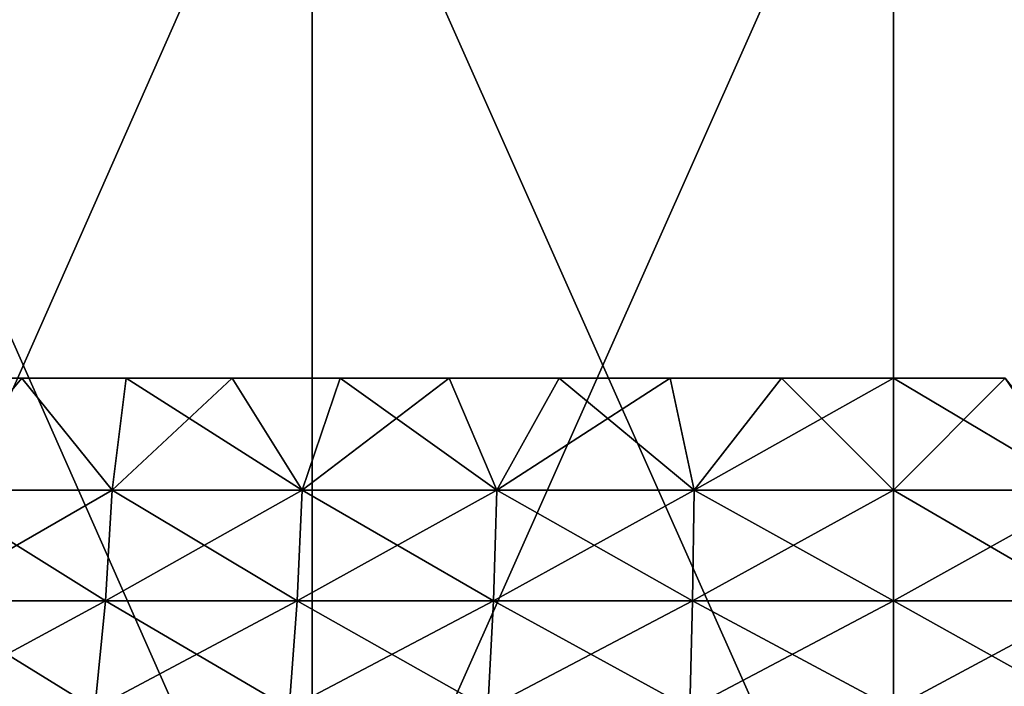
# Model space of a CAD drawing. Header units: millimetres. Extents: x -250 to 250, y 3898 to 4150.
# Tile 211 of 256: x -1.34 to 0.17, y 3899.02 to 3900.04. Entities that reach past the tile are written whole.
import ezdxf

# ---------------------------------------------------------------- set-up
doc = ezdxf.new("R2010")
doc.units = ezdxf.units.MM
doc.header["$LTSCALE"] = 5.599365
for name, color, linetype in [('13', 7, 'CONTINUOUS'), ('17', 7, 'CONTINUOUS'), ('18', 7, 'CONTINUOUS')]:
    doc.layers.add(name, color=color, linetype=linetype)

msp = doc.modelspace()

# ---------------------------------------------------------------- linework, layer by layer
at = {"layer": '13', "color": 18, "linetype": 'Continuous', "true_color": 0x090909}
for points in [[(-1.7814, 3900.5144, -12.3724), (-0.893, 3900.5144, -12.4681), (-1.7814, 3898.5045, -12.3724), (-1.7814, 3900.5144, -12.3724)], [(-1.7814, 3898.5045, -12.3724), (-0.893, 3900.5144, -12.4681), (-0.893, 3898.5045, -12.4681), (-1.7814, 3898.5045, -12.3724)], [(-0.893, 3900.5144, 12.4681), (-1.7814, 3900.5144, 12.3724), (-0.893, 3898.5045, 12.4681), (-0.893, 3900.5144, 12.4681)], [(-0.893, 3898.5045, 12.4681), (-1.7814, 3900.5144, 12.3724), (-1.7814, 3898.5045, 12.3724), (-0.893, 3898.5045, 12.4681)], [(-0.893, 3900.5144, -12.4681), (0, 3900.5144, -12.5), (-0.893, 3898.5045, -12.4681), (-0.893, 3900.5144, -12.4681)], [(-0.893, 3898.5045, -12.4681), (0, 3900.5144, -12.5), (0, 3898.5045, -12.5), (-0.893, 3898.5045, -12.4681)], [(0, 3900.5144, 12.5), (-0.893, 3900.5144, 12.4681), (0, 3898.5045, 12.5), (0, 3900.5144, 12.5)], [(0, 3898.5045, 12.5), (-0.893, 3900.5144, 12.4681), (-0.893, 3898.5045, 12.4681), (0, 3898.5045, 12.5)], [(0, 3900.5144, -12.5), (0.893, 3900.5144, -12.4681), (0, 3898.5045, -12.5), (0, 3900.5144, -12.5)], [(0, 3898.5045, -12.5), (0.893, 3900.5144, -12.4681), (0.893, 3898.5045, -12.4681), (0, 3898.5045, -12.5)], [(0.893, 3900.5144, 12.4681), (0, 3900.5144, 12.5), (0.893, 3898.5045, 12.4681), (0.893, 3900.5144, 12.4681)], [(0.893, 3898.5045, 12.4681), (0, 3900.5144, 12.5), (0, 3898.5045, 12.5), (0.893, 3898.5045, 12.4681)]]:
    msp.add_3dface(points, dxfattribs=at)
at = {"layer": '17', "color": 18, "linetype": 'Continuous', "true_color": 0x090909}
for points in [[(-1.3394, 3899.4896, 3.2336), (-1.4834, 3899.3174, 3.1811), (-1.4964, 3899.4896, 3.164), (-1.3394, 3899.4896, 3.2336)], [(-1.4964, 3899.4896, -3.164), (-1.4834, 3899.3174, -3.1811), (-1.3394, 3899.4896, -3.2336), (-1.4964, 3899.4896, -3.164)], [(-1.2005, 3899.3174, 3.2982), (-1.4834, 3899.3174, 3.1811), (-1.3394, 3899.4896, 3.2336), (-1.2005, 3899.3174, 3.2982)], [(-1.4834, 3899.3174, -3.1811), (-1.2005, 3899.3174, -3.2982), (-1.3394, 3899.4896, -3.2336), (-1.4834, 3899.3174, -3.1811)], [(-1.1791, 3899.4896, 3.2954), (-1.2005, 3899.3174, 3.2982), (-1.3394, 3899.4896, 3.2336), (-1.1791, 3899.4896, 3.2954)], [(-1.3394, 3899.4896, -3.2336), (-1.2005, 3899.3174, -3.2982), (-1.1791, 3899.4896, -3.2954), (-1.3394, 3899.4896, -3.2336)], [(-0.9084, 3899.3174, 3.3903), (-1.2005, 3899.3174, 3.2982), (-1.016, 3899.4896, 3.3493), (-0.9084, 3899.3174, 3.3903)], [(-1.016, 3899.4896, 3.3493), (-1.2005, 3899.3174, 3.2982), (-1.1791, 3899.4896, 3.2954), (-1.016, 3899.4896, 3.3493)], [(-1.2005, 3899.3174, -3.2982), (-0.9084, 3899.3174, -3.3903), (-1.1791, 3899.4896, -3.2954), (-1.2005, 3899.3174, -3.2982)], [(-1.1791, 3899.4896, -3.2954), (-0.9084, 3899.3174, -3.3903), (-1.016, 3899.4896, -3.3493), (-1.1791, 3899.4896, -3.2954)], [(-0.8504, 3899.4896, 3.3951), (-0.9084, 3899.3174, 3.3903), (-1.016, 3899.4896, 3.3493), (-0.8504, 3899.4896, 3.3951)], [(-1.016, 3899.4896, -3.3493), (-0.9084, 3899.3174, -3.3903), (-0.8504, 3899.4896, -3.3951), (-1.016, 3899.4896, -3.3493)], [(-0.6095, 3899.3174, 3.4566), (-0.9084, 3899.3174, 3.3903), (-0.6828, 3899.4896, 3.4327), (-0.6095, 3899.3174, 3.4566)], [(-0.6828, 3899.4896, 3.4327), (-0.9084, 3899.3174, 3.3903), (-0.8504, 3899.4896, 3.3951), (-0.6828, 3899.4896, 3.4327)], [(-0.9084, 3899.3174, -3.3903), (-0.6095, 3899.3174, -3.4566), (-0.8504, 3899.4896, -3.3951), (-0.9084, 3899.3174, -3.3903)], [(-0.8504, 3899.4896, -3.3951), (-0.6095, 3899.3174, -3.4566), (-0.6828, 3899.4896, -3.4327), (-0.8504, 3899.4896, -3.3951)], [(-0.5136, 3899.4896, 3.4621), (-0.6095, 3899.3174, 3.4566), (-0.6828, 3899.4896, 3.4327), (-0.5136, 3899.4896, 3.4621)], [(-0.6828, 3899.4896, -3.4327), (-0.6095, 3899.3174, -3.4566), (-0.5136, 3899.4896, -3.4621), (-0.6828, 3899.4896, -3.4327)], [(-0.3059, 3899.3174, 3.4966), (-0.6095, 3899.3174, 3.4566), (-0.3431, 3899.4896, 3.4831), (-0.3059, 3899.3174, 3.4966)], [(-0.3431, 3899.4896, 3.4831), (-0.6095, 3899.3174, 3.4566), (-0.5136, 3899.4896, 3.4621), (-0.3431, 3899.4896, 3.4831)], [(-0.6095, 3899.3174, -3.4566), (-0.3059, 3899.3174, -3.4966), (-0.5136, 3899.4896, -3.4621), (-0.6095, 3899.3174, -3.4566)], [(-0.5136, 3899.4896, -3.4621), (-0.3059, 3899.3174, -3.4966), (-0.3431, 3899.4896, -3.4831), (-0.5136, 3899.4896, -3.4621)], [(-0.1717, 3899.4896, 3.4958), (-0.3059, 3899.3174, 3.4966), (-0.3431, 3899.4896, 3.4831), (-0.1717, 3899.4896, 3.4958)], [(-0.3431, 3899.4896, -3.4831), (-0.3059, 3899.3174, -3.4966), (-0.1717, 3899.4896, -3.4958), (-0.3431, 3899.4896, -3.4831)], [(0, 3899.3174, 3.5099), (-0.3059, 3899.3174, 3.4966), (0, 3899.4896, 3.5), (0, 3899.3174, 3.5099)], [(0, 3899.4896, 3.5), (-0.3059, 3899.3174, 3.4966), (-0.1717, 3899.4896, 3.4958), (0, 3899.4896, 3.5)], [(-0.3059, 3899.3174, -3.4966), (0, 3899.3174, -3.5099), (-0.1717, 3899.4896, -3.4958), (-0.3059, 3899.3174, -3.4966)], [(-0.1717, 3899.4896, -3.4958), (0, 3899.3174, -3.5099), (0, 3899.4896, -3.5), (-0.1717, 3899.4896, -3.4958)], [(0.3059, 3899.3174, 3.4966), (0, 3899.3174, 3.5099), (0.1717, 3899.4896, 3.4958), (0.3059, 3899.3174, 3.4966)], [(0.1717, 3899.4896, 3.4958), (0, 3899.3174, 3.5099), (0, 3899.4896, 3.5), (0.1717, 3899.4896, 3.4958)], [(-1.2106, 3899.1473, 3.3261), (-1.4959, 3899.1473, 3.2079), (-1.2005, 3899.3174, 3.2982), (-1.2106, 3899.1473, 3.3261)], [(-1.2005, 3899.3174, 3.2982), (-1.4959, 3899.1473, 3.2079), (-1.4834, 3899.3174, 3.1811), (-1.2005, 3899.3174, 3.2982)], [(-1.4959, 3899.1473, -3.2079), (-1.2106, 3899.1473, -3.3261), (-1.4834, 3899.3174, -3.1811), (-1.4959, 3899.1473, -3.2079)], [(-1.4834, 3899.3174, -3.1811), (-1.2106, 3899.1473, -3.3261), (-1.2005, 3899.3174, -3.2982), (-1.4834, 3899.3174, -3.1811)], [(-0.9161, 3899.1473, 3.419), (-1.2106, 3899.1473, 3.3261), (-0.9084, 3899.3174, 3.3903), (-0.9161, 3899.1473, 3.419)], [(-0.9084, 3899.3174, 3.3903), (-1.2106, 3899.1473, 3.3261), (-1.2005, 3899.3174, 3.2982), (-0.9084, 3899.3174, 3.3903)], [(-1.2106, 3899.1473, -3.3261), (-0.9161, 3899.1473, -3.419), (-1.2005, 3899.3174, -3.2982), (-1.2106, 3899.1473, -3.3261)], [(-1.2005, 3899.3174, -3.2982), (-0.9161, 3899.1473, -3.419), (-0.9084, 3899.3174, -3.3903), (-1.2005, 3899.3174, -3.2982)], [(-0.6146, 3899.1473, 3.4858), (-0.9161, 3899.1473, 3.419), (-0.6095, 3899.3174, 3.4566), (-0.6146, 3899.1473, 3.4858)], [(-0.6095, 3899.3174, 3.4566), (-0.9161, 3899.1473, 3.419), (-0.9084, 3899.3174, 3.3903), (-0.6095, 3899.3174, 3.4566)], [(-0.9161, 3899.1473, -3.419), (-0.6146, 3899.1473, -3.4858), (-0.9084, 3899.3174, -3.3903), (-0.9161, 3899.1473, -3.419)], [(-0.9084, 3899.3174, -3.3903), (-0.6146, 3899.1473, -3.4858), (-0.6095, 3899.3174, -3.4566), (-0.9084, 3899.3174, -3.3903)], [(-0.3085, 3899.1473, 3.5261), (-0.6146, 3899.1473, 3.4858), (-0.3059, 3899.3174, 3.4966), (-0.3085, 3899.1473, 3.5261)], [(-0.3059, 3899.3174, 3.4966), (-0.6146, 3899.1473, 3.4858), (-0.6095, 3899.3174, 3.4566), (-0.3059, 3899.3174, 3.4966)], [(-0.6146, 3899.1473, -3.4858), (-0.3085, 3899.1473, -3.5261), (-0.6095, 3899.3174, -3.4566), (-0.6146, 3899.1473, -3.4858)], [(-0.6095, 3899.3174, -3.4566), (-0.3085, 3899.1473, -3.5261), (-0.3059, 3899.3174, -3.4966), (-0.6095, 3899.3174, -3.4566)], [(0, 3899.1473, 3.5396), (-0.3085, 3899.1473, 3.5261), (0, 3899.3174, 3.5099), (0, 3899.1473, 3.5396)], [(0, 3899.3174, 3.5099), (-0.3085, 3899.1473, 3.5261), (-0.3059, 3899.3174, 3.4966), (0, 3899.3174, 3.5099)], [(-0.3085, 3899.1473, -3.5261), (0, 3899.1473, -3.5396), (-0.3059, 3899.3174, -3.4966), (-0.3085, 3899.1473, -3.5261)], [(-0.3059, 3899.3174, -3.4966), (0, 3899.1473, -3.5396), (0, 3899.3174, -3.5099), (-0.3059, 3899.3174, -3.4966)], [(0.3085, 3899.1473, 3.5261), (0, 3899.1473, 3.5396), (0.3059, 3899.3174, 3.4966), (0.3085, 3899.1473, 3.5261)], [(0.3059, 3899.3174, 3.4966), (0, 3899.1473, 3.5396), (0, 3899.3174, 3.5099), (0.3059, 3899.3174, 3.4966)], [(-1.2274, 3898.9818, 3.3721), (-1.5166, 3898.9818, 3.2523), (-1.2106, 3899.1473, 3.3261), (-1.2274, 3898.9818, 3.3721)], [(-1.2106, 3899.1473, 3.3261), (-1.5166, 3898.9818, 3.2523), (-1.4959, 3899.1473, 3.2079), (-1.2106, 3899.1473, 3.3261)], [(-1.5166, 3898.9818, -3.2523), (-1.2274, 3898.9818, -3.3721), (-1.4959, 3899.1473, -3.2079), (-1.5166, 3898.9818, -3.2523)], [(-1.4959, 3899.1473, -3.2079), (-1.2274, 3898.9818, -3.3721), (-1.2106, 3899.1473, -3.3261), (-1.4959, 3899.1473, -3.2079)], [(-0.9288, 3898.9818, 3.4663), (-1.2274, 3898.9818, 3.3721), (-0.9161, 3899.1473, 3.419), (-0.9288, 3898.9818, 3.4663)], [(-0.9161, 3899.1473, 3.419), (-1.2274, 3898.9818, 3.3721), (-1.2106, 3899.1473, 3.3261), (-0.9161, 3899.1473, 3.419)], [(-1.2274, 3898.9818, -3.3721), (-0.9288, 3898.9818, -3.4663), (-1.2106, 3899.1473, -3.3261), (-1.2274, 3898.9818, -3.3721)], [(-1.2106, 3899.1473, -3.3261), (-0.9288, 3898.9818, -3.4663), (-0.9161, 3899.1473, -3.419), (-1.2106, 3899.1473, -3.3261)], [(-0.6231, 3898.9818, 3.534), (-0.9288, 3898.9818, 3.4663), (-0.6146, 3899.1473, 3.4858), (-0.6231, 3898.9818, 3.534)], [(-0.6146, 3899.1473, 3.4858), (-0.9288, 3898.9818, 3.4663), (-0.9161, 3899.1473, 3.419), (-0.6146, 3899.1473, 3.4858)], [(-0.9288, 3898.9818, -3.4663), (-0.6231, 3898.9818, -3.534), (-0.9161, 3899.1473, -3.419), (-0.9288, 3898.9818, -3.4663)], [(-0.9161, 3899.1473, -3.419), (-0.6231, 3898.9818, -3.534), (-0.6146, 3899.1473, -3.4858), (-0.9161, 3899.1473, -3.419)], [(-0.3128, 3898.9818, 3.5749), (-0.6231, 3898.9818, 3.534), (-0.3085, 3899.1473, 3.5261), (-0.3128, 3898.9818, 3.5749)], [(-0.3085, 3899.1473, 3.5261), (-0.6231, 3898.9818, 3.534), (-0.6146, 3899.1473, 3.4858), (-0.3085, 3899.1473, 3.5261)], [(-0.6231, 3898.9818, -3.534), (-0.3128, 3898.9818, -3.5749), (-0.6146, 3899.1473, -3.4858), (-0.6231, 3898.9818, -3.534)], [(-0.6146, 3899.1473, -3.4858), (-0.3128, 3898.9818, -3.5749), (-0.3085, 3899.1473, -3.5261), (-0.6146, 3899.1473, -3.4858)], [(0, 3898.9818, 3.5886), (-0.3128, 3898.9818, 3.5749), (0, 3899.1473, 3.5396), (0, 3898.9818, 3.5886)], [(0, 3899.1473, 3.5396), (-0.3128, 3898.9818, 3.5749), (-0.3085, 3899.1473, 3.5261), (0, 3899.1473, 3.5396)], [(-0.3128, 3898.9818, -3.5749), (0, 3898.9818, -3.5886), (-0.3085, 3899.1473, -3.5261), (-0.3128, 3898.9818, -3.5749)], [(-0.3085, 3899.1473, -3.5261), (0, 3898.9818, -3.5886), (0, 3899.1473, -3.5396), (-0.3085, 3899.1473, -3.5261)], [(0.3128, 3898.9818, 3.5749), (0, 3898.9818, 3.5886), (0.3085, 3899.1473, 3.5261), (0.3128, 3898.9818, 3.5749)], [(0.3085, 3899.1473, 3.5261), (0, 3898.9818, 3.5886), (0, 3899.1473, 3.5396), (0.3085, 3899.1473, 3.5261)]]:
    msp.add_3dface(points, dxfattribs=at)
at = {"layer": '18', "color": 18, "linetype": 'Continuous', "true_color": 0x090909}
for points in [[(0, 3899.4896, -3.5), (0, 3899.3174, -3.5099), (0.2898, 3899.3174, -3.4979), (0, 3899.4896, -3.5)], [(0, 3899.4896, -3.5), (0.2898, 3899.3174, -3.4979), (0.1717, 3899.4896, -3.4958), (0, 3899.4896, -3.5)], [(0, 3899.3174, -3.5099), (0, 3899.1473, -3.5396), (0.2923, 3899.1473, -3.5275), (0, 3899.3174, -3.5099)], [(0, 3899.3174, -3.5099), (0.2923, 3899.1473, -3.5275), (0.2898, 3899.3174, -3.4979), (0, 3899.3174, -3.5099)], [(0, 3899.1473, -3.5396), (0, 3898.9818, -3.5886), (0.2963, 3898.9818, -3.5763), (0, 3899.1473, -3.5396)], [(0, 3899.1473, -3.5396), (0.2963, 3898.9818, -3.5763), (0.2923, 3899.1473, -3.5275), (0, 3899.1473, -3.5396)]]:
    msp.add_3dface(points, dxfattribs=at)

doc.saveas('drawing.dxf')
